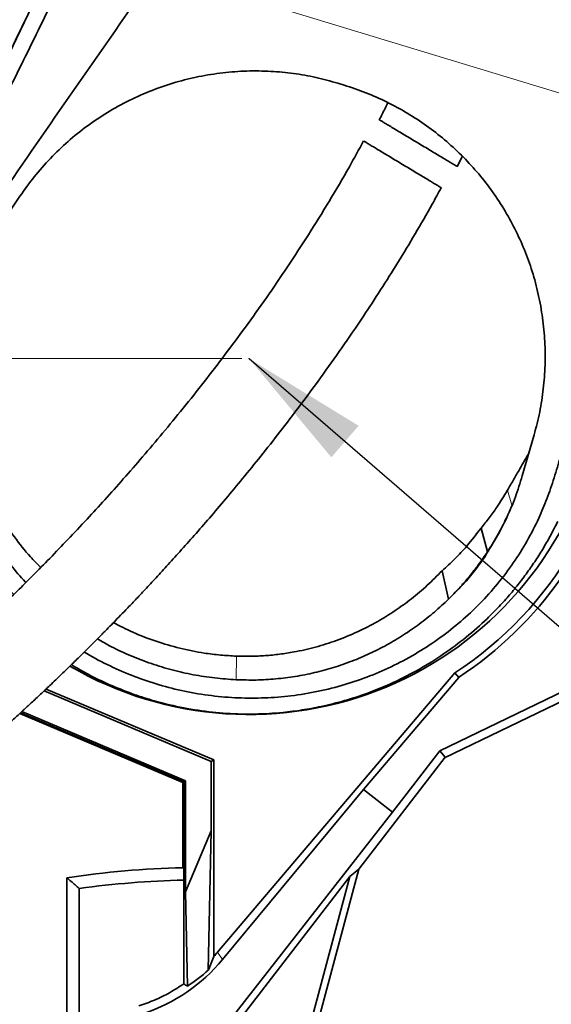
# Model space of a CAD drawing. Header units: millimetres. Extents: x 0 to 11920, y 0 to 8400.
# Tile 17 of 55: x 2972 to 3265, y 5379 to 5923. Entities that reach past the tile are written whole.
import ezdxf

# ---------------------------------------------------------------- set-up
doc = ezdxf.new("R2010")
doc.units = ezdxf.units.MM
doc.header["$LTSCALE"] = 20
doc.header["$PDSIZE"] = -1
doc.styles.add('SLDTEXTSTYLE0', font='TXT', dxfattribs={"width": 0.605})
doc.dimstyles.new('SLDDIMSTYLE0', dxfattribs={"dimtxt": 70, "dimasz": 70, "dimexe": 0, "dimexo": 0.0625, "dimgap": 17.5, "dimtad": 1, "dimdec": 1, "dimrnd": 1e-09, "dimzin": 12, "dimdsep": 46, "dimtxsty": 'SLDTEXTSTYLE0', "dimsah": 1, "dimcen": 0.09, "dimadec": 0, "dimazin": 3, "dimtfac": 1, "dimtofl": 0, "dimtmove": 0, "dimatfit": 3, "dimfxl": 1, "dimfrac": 2, "dimtolj": 1, "dimtzin": 12, "dimarcsym": 0})
doc.dimstyles.new('SLDDIMSTYLE2', dxfattribs={"dimtxt": 0.18, "dimasz": 70, "dimexe": 0, "dimexo": 0.0625, "dimgap": 0, "dimtad": 0, "dimtih": 1, "dimtoh": 1, "dimdec": 0, "dimrnd": 1e-09, "dimzin": 0, "dimdsep": 46, "dimtxsty": 'Standard', "dimsah": 1, "dimcen": 0.09, "dimadec": 0, "dimazin": 0, "dimtfac": 70, "dimtdec": 0, "dimtofl": 0, "dimtmove": 0, "dimatfit": 3, "dimfxl": 1, "dimfrac": 2, "dimtolj": 1, "dimtzin": 0, "dimarcsym": 0})

# ---------------------------------------------------------------- blocks, each defined once
blk = doc.blocks.new('_D')
at = {"color": 7, "linetype": 'Continuous', "lineweight": 0}
for p, q in [((3094.23, 6880.37), (1891.48, 6880.37)), ((1921.48, 6880.37), (1921.48, 5735.37)), ((3094.23, 5735.37), (1891.48, 5735.37))]:
    blk.add_line(p, q, dxfattribs=at)
at = {"color": 7, "linetype": 'Continuous', "lineweight": 18}
for points in [[(1921.48, 6880.37), (1911.48, 6810.37), (1931.48, 6810.37)], [(1921.48, 5735.37), (1931.48, 5805.37), (1911.48, 5805.37)]]:
    blk.add_solid(points, dxfattribs=at)
at = {"color": 7, "linetype": 'Continuous', "lineweight": 18, "insert": (1831.25, 6200.93), "char_height": 70, "attachment_point": 1, "rotation": 90, "style": 'SLDTEXTSTYLE0'}
blk.add_mtext('1145', dxfattribs=at)

msp = doc.modelspace()

# ---------------------------------------------------------------- linework, layer by layer
at = {"color": 7, "linetype": 'Continuous', "lineweight": 35}
for p, q in [((2924.85, 5819.02), (2998.64, 5971.96)), ((3147.23, 5887.45), (3150.72, 5886.39)), ((3213.08, 5841.5), (3215.98, 5847.12)), ((2956.68, 5802.66), (2971.74, 5825.05)), ((3255.61, 5693.29), (3249.09, 5670.61)), ((3252.24, 5682.43), (3252.8, 5683.52)), ((3252.37, 5682.03), (3252.24, 5682.43)), ((3229.83, 5628.67), (3226.31, 5641.82)), ((3229.45, 5627.89), (3228.83, 5626.58)), ((3229.45, 5627.89), (3229.83, 5628.67)), ((3204.8, 5618.24), (3208.34, 5602.6)), ((3324.24, 5577.11), (3203.61, 5518.91)), ((3206.2, 5515), (3335.87, 5577.57)), ((3080.78, 5407.61), (3211.77, 5561.83)), ((3211.77, 5561.83), (3213.95, 5559.37)), ((3161.35, 5497.45), (3213.95, 5559.37)), ((3077.33, 5512.85), (2985.03, 5551.86)), ((2986.15, 5552.92), (3078.75, 5513.79)), ((3063.06, 5502.3), (2972.78, 5540.46)), ((2971.69, 5539.46), (3061.72, 5501.41)), ((3062.17, 5501.71), (2972.06, 5539.8)), ((3203.61, 5518.91), (3177.51, 5485)), ((3206.49, 5515.37), (3203.61, 5518.91)), ((3077.33, 5512.85), (3078.75, 5513.79)), ((3077.33, 5512.85), (3077.33, 5474.7)), ((3078.75, 5513.79), (3078.75, 5405.29)), ((3206.49, 5515.37), (3158.77, 5453.4)), ((3063.06, 5502.3), (3062.17, 5501.71)), ((3063.06, 5440.94), (3063.06, 5502.3)), ((3061.72, 5501.41), (3062.17, 5501.71)), ((3061.72, 5501.41), (3061.72, 5454.25)), ((3062.17, 5390.11), (3062.17, 5501.71)), ((3083.5, 5403.54), (3161.35, 5497.45)), ((3177.51, 5485), (3161.35, 5497.45)), ((3177.51, 5485), (3082.45, 5363.57)), ((3063.06, 5440.94), (3077.33, 5474.7)), ((3077.33, 5474.7), (3075.73, 5397.79)), ((3061.72, 5454.25), (3062.17, 5453.58)), ((3123.23, 5320.77), (3158.77, 5453.4)), ((3158.77, 5453.4), (3153.86, 5449.46)), ((2997.62, 5365.65), (2997.62, 5448.76)), ((3085.02, 5360.06), (3153.86, 5449.46)), ((3120.37, 5324.49), (3153.86, 5449.46)), ((3004.46, 5442.83), (3004.46, 5367.37)), ((3064.26, 5388.91), (3063.06, 5440.94))]:
    msp.add_line(p, q, dxfattribs=at)
at = {"color": 8, "linetype": 'Continuous', "lineweight": 18}
for p, q in [((3322.61, 5865.86), (3047.53, 5949.56)), ((3243.37, 5654.53), (3240.88, 5662.67)), ((3091.2, 5558.06), (3091.35, 5571.11)), ((3080.78, 5407.61), (3083.5, 5403.54))]:
    msp.add_line(p, q, dxfattribs=at)
at = {"color": 7, "linetype": 'Continuous', "lineweight": 35}
for centre, radius, start, end in [((3098.23, 5735.37), 207.38, 303.1963, 355.9818), ((3098.23, 5735.37), 196.5, 239.7938, 345.5368), ((3098.23, 5735.37), 210.63, 303.3246, 325), ((3073.23, 4943.17), 511.21, 91.2903, 98.5057), ((3073.23, 4943.17), 504.37, 91.2562, 97.8369), ((2564.17, 4916.12), 600.17, 47.21686, 51.54529)]:
    msp.add_arc(centre, radius, start, end, dxfattribs=at)
for centre, major_axis, ratio, start_param, end_param in [((3033.62, 5430.88), (36.91, 108.26), 0.447201, 4.556784, 4.627825), ((3007.56, 5469.9), (-53.4, 79.95), 0.998518, 3.386827, 3.418999), ((3010.25, 5465.87), (-2.27, 96.87), 0.987061, 3.435538, 3.990352), ((3006.29, 5471.8), (77.29, -65.89), 0.940688, 6.013356, 6.164963), ((2933.61, 5580.61), (221.98, -212.86), 0.230996, 5.531335, 5.542531)]:
    msp.add_ellipse(centre, major_axis=major_axis, ratio=ratio, start_param=start_param, end_param=end_param, dxfattribs=at)
for points, knots in [([(2925.44, 5820.24), (2927.49, 5824.51), (2931.61, 5833.04), (2937.76, 5845.78), (2948.02, 5867.04), (2962.39, 5896.84), (2976.77, 5926.64), (2987.03, 5947.9), (2992.97, 5960.21), (2996.87, 5968.31), (2998.72, 5972.14)], [0, 0, 0, 0, 0.084024, 0.16809, 0.252153, 0.504279, 0.756406, 0.840471, 0.924536, 1, 1, 1, 1]), ([(2928.44, 5808.08), (2931.54, 5814.36), (2937.73, 5826.93), (2950.1, 5852.17), (2962.49, 5877.28), (2974.87, 5902.44), (2984.16, 5921.34), (2993.44, 5940.45), (2999.61, 5953.23), (3002.69, 5959.63)], [0, 0, 0, 0, 0.124906, 0.24983, 0.499633, 0.624621, 0.749603, 0.874783, 1, 1, 1, 1]), ([(2968.31, 5605.13), (2967.14, 5606.34), (2962.7, 5610.95), (2955.91, 5619.72), (2947.96, 5631.39), (2941.04, 5643.78), (2935.16, 5656.71), (2930.41, 5670.06), (2926.81, 5683.74), (2924.38, 5697.75), (2923.17, 5711.95), (2923.19, 5726.2), (2924.44, 5740.44), (2926.96, 5754.67), (2930.27, 5766.88), (2933.81, 5777.07), (2937.18, 5785.28), (2941.16, 5793.73), (2945.95, 5802.26), (2954.1, 5815.09), (2987.89, 5864.25), (3020.12, 5910.35), (3047.53, 5949.56)], [0, 0, 0, 0, 0.012496, 0.047749, 0.083002, 0.11865, 0.154859, 0.190715, 0.22657, 0.262919, 0.299775, 0.336115, 0.372702, 0.410063, 0.447689, 0.470413, 0.493306, 0.516199, 0.542349, 0.568512, 0.633025, 1, 1, 1, 1]), ([(2971.74, 5825.05), (2974.32, 5828.68), (2979.48, 5835.95), (2988.41, 5846.01), (2998.13, 5855.37), (3008.68, 5863.89), (3020, 5871.47), (3032.01, 5878.09), (3044.61, 5883.67), (3057.49, 5888.08), (3070.54, 5891.29), (3083.68, 5893.36), (3096.97, 5894.34), (3110.04, 5894.19), (3122.79, 5892.95), (3135.15, 5890.82), (3143.2, 5888.57), (3147.23, 5887.45)], [0, 0, 0, 0, 0.068765, 0.137771, 0.206767, 0.275519, 0.344416, 0.413584, 0.482738, 0.551618, 0.617311, 0.683262, 0.749204, 0.814887, 0.876555, 0.938333, 1, 1, 1, 1]), ([(3150.72, 5886.39), (3154.75, 5885.05), (3162.84, 5882.37), (3174.49, 5877.13), (3185.69, 5871.05), (3196.3, 5864.1), (3206.27, 5856.33), (3215.56, 5847.82), (3224.11, 5838.63), (3231.94, 5828.75), (3238.96, 5818.2), (3245.14, 5807.05), (3250.39, 5795.49), (3254.74, 5783.41), (3258.1, 5770.85), (3260.43, 5757.87), (3261.67, 5744.78), (3261.82, 5731.7), (3260.85, 5718.71), (3258.9, 5705.86), (3256.71, 5697.48), (3255.61, 5693.29)], [0, 0, 0, 0, 0.050842, 0.10187, 0.152903, 0.203751, 0.25453, 0.305481, 0.35644, 0.407229, 0.459469, 0.511879, 0.564298, 0.616549, 0.671403, 0.726436, 0.781475, 0.836336, 0.890862, 0.945473, 1, 1, 1, 1]), ([(3174.87, 5876.74), (3173.83, 5874.59), (3172.28, 5871.39), (3170.65, 5868.26), (3170.12, 5867.23)], [0, 0, 0, 0, 0.6707, 1, 1, 1, 1]), ([(3170.21, 5867.18), (3170.19, 5867.19), (3170.13, 5867.23), (3170.63, 5866.93), (3171.73, 5866.27), (3173.45, 5865.24), (3175.72, 5863.88), (3178.44, 5862.25), (3181.58, 5860.37), (3184.97, 5858.34), (3188.57, 5856.18), (3192.2, 5854.01), (3195.83, 5851.83), (3199.27, 5849.77), (3202.52, 5847.82), (3205.43, 5846.08), (3207.99, 5844.55), (3210.08, 5843.3), (3211.7, 5842.33), (3212.71, 5841.72), (3213.17, 5841.45), (3213.09, 5841.5), (3213.07, 5841.51)], [0, 0, 0, 0, 0.016865, 0.07169, 0.125916, 0.181696, 0.236228, 0.292367, 0.346487, 0.402237, 0.455406, 0.510183, 0.562342, 0.616048, 0.667643, 0.720723, 0.772442, 0.825617, 0.878053, 0.931962, 0.985258, 1, 1, 1, 1]), ([(3322.61, 5865.86), (3321.21, 5859.27), (3318.39, 5846.09), (3311.15, 5820.08), (3298.24, 5777.24), (3285.14, 5732.7), (3274.76, 5697.2), (3270.18, 5681.26), (3266.7, 5669.51), (3262.84, 5658.13), (3257.95, 5646.46), (3251.87, 5634.59), (3244.27, 5622.47), (3235.54, 5610.88), (3225.83, 5600.08), (3215.22, 5590.14), (3203.82, 5581.13), (3191.52, 5573), (3178.54, 5565.93), (3165.02, 5559.98), (3151.02, 5555.16), (3136.44, 5551.47), (3121.64, 5549.04), (3106.85, 5547.86), (3092.17, 5547.87), (3077.37, 5549.09), (3062.79, 5551.51), (3048.6, 5555.09), (3034.86, 5559.71), (3021.53, 5565.56), (3012.29, 5570.19), (3007.75, 5573.12), (3007.29, 5573.41)], [0, 0, 0, 0, 0.039416, 0.078905, 0.158016, 0.301358, 0.350634, 0.374543, 0.398449, 0.422339, 0.444847, 0.47236, 0.500061, 0.528049, 0.556433, 0.583949, 0.611655, 0.639658, 0.668069, 0.6955, 0.723127, 0.75138, 0.779852, 0.806922, 0.833992, 0.861462, 0.889348, 0.915983, 0.942617, 0.969786, 0.996956, 1, 1, 1, 1]), ([(3161.42, 5855.55), (3158.84, 5850.8), (3152.69, 5839.48), (3142.52, 5822.24), (3131.11, 5803.8), (3119.56, 5786.12), (3107.97, 5769.16), (3096.41, 5752.96), (3084.95, 5737.5), (3073.48, 5722.57), (3062.05, 5708.2), (3050.71, 5694.39), (3039.7, 5681.38), (3029.06, 5669.15), (3018.82, 5657.68), (3008.6, 5646.52), (2998.46, 5635.72), (2988.46, 5625.33), (2979.1, 5615.81), (2970.39, 5607.13), (2962.31, 5599.25), (2956.24, 5593.43), (2951.98, 5589.39), (2949.34, 5586.9), (2946.76, 5584.49), (2944.24, 5582.14), (2941.73, 5579.82), (2939.04, 5577.34), (2935.95, 5574.52), (2932.44, 5571.34), (2928.53, 5567.83), (2924.26, 5564.03), (2919.52, 5559.86), (2914.31, 5555.32), (2908.67, 5550.48), (2902.61, 5545.35), (2896.14, 5539.97), (2890.34, 5535.21), (2886.8, 5532.37), (2885.46, 5531.31)], [0, 0, 0, 0, 0.036962, 0.08807, 0.138333, 0.187519, 0.235408, 0.281809, 0.326561, 0.369543, 0.412575, 0.453501, 0.492294, 0.528957, 0.563518, 0.596022, 0.630542, 0.662606, 0.692313, 0.719752, 0.744999, 0.768401, 0.776864, 0.785161, 0.793296, 0.80127, 0.809084, 0.817113, 0.8269, 0.838636, 0.850839, 0.864677, 0.880203, 0.897486, 0.916616, 0.937315, 0.960048, 0.984987, 1, 1, 1, 1]), ([(3204.35, 5829.74), (3204.3, 5829.77), (3204.2, 5829.83), (3203.25, 5830.41), (3201.72, 5831.32), (3199.65, 5832.57), (3197.07, 5834.12), (3194.13, 5835.89), (3190.86, 5837.86), (3187.43, 5839.92), (3183.87, 5842.06), (3180.34, 5844.18), (3176.85, 5846.28), (3173.56, 5848.26), (3170.49, 5850.1), (3167.77, 5851.74), (3165.43, 5853.15), (3163.58, 5854.26), (3162.26, 5855.05), (3161.55, 5855.48), (3161.55, 5855.48), (3161.55, 5855.48)], [0, 0, 0, 0, 0.052051, 0.108375, 0.16272, 0.218698, 0.272058, 0.32703, 0.379207, 0.432938, 0.484307, 0.537167, 0.588497, 0.641284, 0.69325, 0.746667, 0.799794, 0.854403, 0.908703, 0.964543, 1, 1, 1, 1]), ([(2920.81, 5495.58), (2922.45, 5496.91), (2925.91, 5499.72), (2931.18, 5504.08), (2936.39, 5508.45), (2941.19, 5512.51), (2945.81, 5516.47), (2950.18, 5520.25), (2954.25, 5523.82), (2957.7, 5526.86), (2960.53, 5529.38), (2962.77, 5531.38), (2964.59, 5533.01), (2966.35, 5534.6), (2968.38, 5536.44), (2970.83, 5538.67), (2974.09, 5541.65), (2978.24, 5545.48), (2983.15, 5550.07), (2988.73, 5555.34), (2994.54, 5560.91), (3000.39, 5566.6), (3005.69, 5571.8), (3010.67, 5576.76), (3015.27, 5581.38), (3019.42, 5585.58), (3023.02, 5589.25), (3026.54, 5592.86), (3030.45, 5596.9), (3035.05, 5601.72), (3040.35, 5607.32), (3046.34, 5613.75), (3052.99, 5620.98), (3060.29, 5629.05), (3068.16, 5637.92), (3076.57, 5647.59), (3085.5, 5658.08), (3094.96, 5669.46), (3104.98, 5681.82), (3115.53, 5695.21), (3126.56, 5709.65), (3137.96, 5725.08), (3149.65, 5741.53), (3160.68, 5757.69), (3170.97, 5773.41), (3180.5, 5788.52), (3190.01, 5804.31), (3198, 5818.08), (3202.67, 5826.72), (3204.32, 5829.76)], [0, 0, 0, 0, 0.017359, 0.036677, 0.054231, 0.070114, 0.084404, 0.099534, 0.112541, 0.123486, 0.132413, 0.139356, 0.144555, 0.149541, 0.15584, 0.163443, 0.172338, 0.185922, 0.201632, 0.217417, 0.237033, 0.25495, 0.271196, 0.28579, 0.301018, 0.313917, 0.324482, 0.334632, 0.346888, 0.361282, 0.378164, 0.397325, 0.418802, 0.442639, 0.468879, 0.497033, 0.527585, 0.560564, 0.595985, 0.634558, 0.675636, 0.719164, 0.76505, 0.81317, 0.852441, 0.892898, 0.934438, 0.976953, 1, 1, 1, 1]), ([(3240.88, 5662.67), (3241.92, 5664.47), (3244, 5668.08), (3247.78, 5674.66), (3250.53, 5679.45), (3252.24, 5682.43)], [0, 0, 0, 0, 0.273762, 0.547525, 1, 1, 1, 1]), ([(2948.08, 5674), (2949.95, 5669.67), (2953.7, 5660.99), (2960.66, 5648.6), (2968.58, 5636.83), (2976.09, 5627.23), (2981.29, 5621.94), (2983.19, 5620)], [0, 0, 0, 0, 0.218295, 0.437359, 0.656395, 0.874653, 1, 1, 1, 1]), ([(3249.09, 5670.61), (3247.87, 5666.72), (3245.45, 5658.94), (3240.76, 5647.95), (3235.51, 5637.54), (3231.47, 5631.11), (3229.45, 5627.89)], [0, 0, 0, 0, 0.259575, 0.519151, 0.758996, 1, 1, 1, 1]), ([(2975.04, 5611.8), (2974.92, 5611.92), (2971.96, 5614.88), (2966.76, 5621.2), (2959.52, 5630.74), (2953.05, 5640.83), (2947.24, 5651.32), (2944.02, 5658.6), (2942.4, 5662.25)], [0, 0, 0, 0, 0.008597, 0.20541, 0.402953, 0.601237, 0.800258, 1, 1, 1, 1]), ([(3226.31, 5641.82), (3227.83, 5643.69), (3230.87, 5647.44), (3235.83, 5654.33), (3238.98, 5659.54), (3240.88, 5662.67)], [0, 0, 0, 0, 0.284191, 0.568389, 1, 1, 1, 1]), ([(3268.63, 5645.5), (3267.42, 5643.08), (3265, 5638.21), (3260.92, 5631.05), (3256.55, 5624.06), (3251.83, 5617.21), (3246.78, 5610.54), (3241.38, 5604.05), (3235.68, 5597.78), (3228.05, 5590.13), (3218.19, 5581.41), (3205.72, 5572.1), (3192.37, 5563.75), (3178.34, 5556.53), (3164.48, 5550.8), (3151.05, 5546.41), (3138.95, 5543.38), (3127.6, 5541.28), (3115.44, 5539.73), (3101.53, 5538.92), (3085.81, 5539.29), (3070, 5540.98), (3055.67, 5543.74), (3042.99, 5547.16), (3031.44, 5551.04), (3019.71, 5555.9), (3009.09, 5561.05), (3002.75, 5564.86), (3000.18, 5566.4)], [0, 0, 0, 0, 0.026248, 0.052508, 0.079046, 0.105584, 0.132481, 0.159378, 0.186561, 0.213744, 0.262844, 0.312277, 0.362231, 0.412899, 0.462309, 0.504678, 0.547048, 0.580612, 0.614177, 0.663214, 0.712593, 0.763051, 0.813881, 0.850813, 0.887745, 0.929547, 0.971401, 1, 1, 1, 1]), ([(3229.83, 5628.67), (3231.94, 5632.01), (3235.74, 5638.01), (3238.83, 5644.38), (3240.2, 5647.2)], [0, 0, 0, 0, 0.556878, 1, 1, 1, 1]), ([(3204.8, 5618.24), (3207.19, 5620.4), (3211.95, 5624.73), (3219.24, 5632.54), (3223.75, 5638.46), (3226.31, 5641.82)], [0, 0, 0, 0, 0.302006, 0.604031, 1, 1, 1, 1]), ([(3229.83, 5628.67), (3228.24, 5626.34), (3225.04, 5621.64), (3219.8, 5614.97), (3214.27, 5608.56), (3210.32, 5604.59), (3208.34, 5602.6)], [0, 0, 0, 0, 0.249115, 0.501597, 0.750405, 1, 1, 1, 1]), ([(3228.83, 5626.58), (3227.05, 5624.06), (3223.49, 5618.99), (3216.76, 5610.88), (3211.43, 5605.64), (3208.34, 5602.6)], [0, 0, 0, 0, 0.293906, 0.590324, 1, 1, 1, 1]), ([(3091.35, 5571.11), (3093.98, 5571.06), (3099.25, 5570.94), (3107.17, 5571.32), (3115.09, 5572.1), (3124.38, 5573.54), (3134.92, 5575.94), (3146.68, 5579.67), (3158.2, 5584.41), (3168.98, 5589.96), (3178.9, 5596.1), (3188.03, 5602.75), (3196.75, 5610.08), (3202.12, 5615.52), (3204.8, 5618.24)], [0, 0, 0, 0, 0.062349, 0.124699, 0.187805, 0.250911, 0.347291, 0.443673, 0.542834, 0.641997, 0.730504, 0.819011, 0.909502, 1, 1, 1, 1]), ([(3208.34, 5602.6), (3205.77, 5600.18), (3200.63, 5595.35), (3192.3, 5588.76), (3183.54, 5582.69), (3174.38, 5577.24), (3164.86, 5572.41), (3155.01, 5568.23), (3144.86, 5564.72), (3134.42, 5561.9), (3123.78, 5559.79), (3112.99, 5558.43), (3102.12, 5557.76), (3094.84, 5557.96), (3091.2, 5558.06)], [0, 0, 0, 0, 0.083638, 0.167309, 0.250813, 0.334227, 0.417365, 0.500043, 0.583157, 0.666572, 0.75011, 0.833248, 0.916599, 1, 1, 1, 1]), ([(3023.34, 5589.57), (3026.9, 5587.75), (3034.54, 5583.84), (3046.86, 5579.16), (3060.02, 5575.29), (3071.92, 5572.93), (3082.38, 5571.6), (3088.36, 5571.28), (3091.35, 5571.11)], [0, 0, 0, 0, 0.1690406, 0.3620806, 0.5551092, 0.7474062, 0.8737032, 1, 1, 1, 1]), ([(3091.2, 5558.06), (3087.22, 5558.33), (3079.26, 5558.87), (3067.41, 5560.74), (3055.72, 5563.39), (3044.24, 5566.86), (3033.05, 5571.15), (3023.08, 5575.69), (3017.05, 5579.13), (3014.48, 5580.59)], [0, 0, 0, 0, 0.148286, 0.296464, 0.444616, 0.592825, 0.741172, 0.889735, 1, 1, 1, 1]), ([(3004.46, 5442.83), (3003.71, 5443.48), (3001.43, 5445.46), (2999.15, 5447.43), (2997.62, 5448.76)], [0, 0, 0, 0, 0.325673, 1, 1, 1, 1]), ([(3037.36, 5377.95), (3040.28, 5378.98), (3046.1, 5381.04), (3054.42, 5385.12), (3059.59, 5388.45), (3062.17, 5390.11)], [0, 0, 0, 0, 0.3347792, 0.6681096, 1, 1, 1, 1])]:
    msp.add_open_spline(points, degree=3, knots=knots, dxfattribs=at)
at = {"color": 7, "linetype": 'Continuous', "lineweight": 0}
msp.add_point((3098.23, 5735.37), dxfattribs=at)

# ---------------------------------------------------------------- dimensions: what is measured, and where the dimension line sits
at = {"color": 7, "linetype": 'Continuous', "lineweight": 18}
dim = msp.add_linear_dim(base=(1921.48, 5735.37), p1=(3098.23, 6880.37), p2=(3098.23, 5735.37), angle=90, dimstyle='SLDDIMSTYLE0', dxfattribs=at)
dim.commit()
dim.dimension.update_dxf_attribs({"geometry": '_D', "text_midpoint": (1921.48, 6307.87), "dimtype": 160})

# ---------------------------------------------------------------- leaders
at = {"color": 7, "linetype": 'Continuous', "lineweight": 0}
msp.add_leader([(3098.23, 5735.37), (3436.67, 5442.78)], dimstyle='SLDDIMSTYLE2', dxfattribs=at)

doc.saveas('drawing.dxf')
